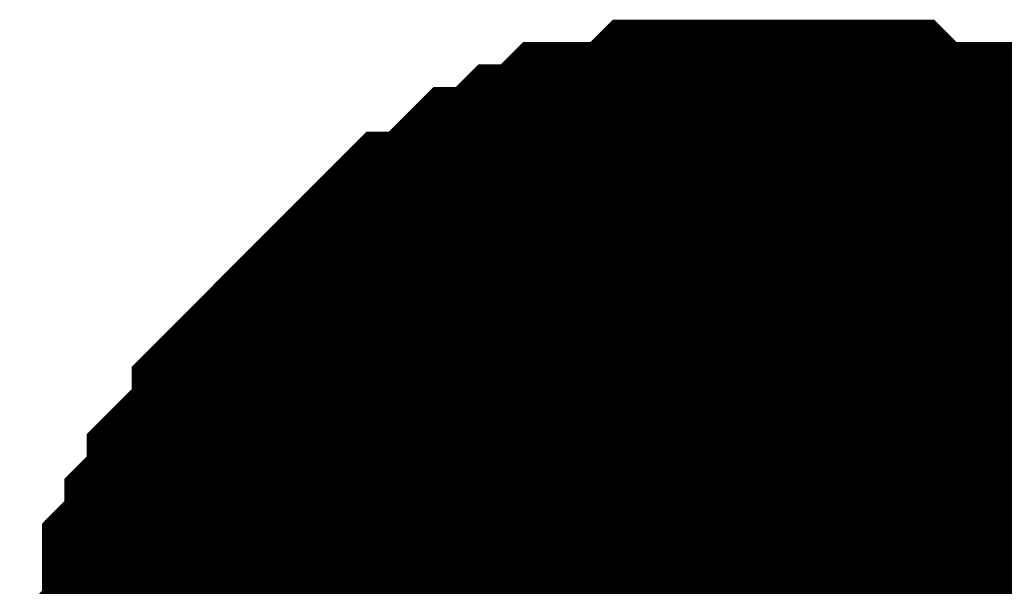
# Model space of a CAD drawing. Header units: inches. Extents: x 0 to 292, y 0 to 193.
# Tile 32 of 256: x 47.644 to 48.501, y 91.986 to 92.479. Entities that reach past the tile are written whole.
import ezdxf

# ---------------------------------------------------------------- set-up
doc = ezdxf.new("R2010")
doc.units = ezdxf.units.IN
doc.layers.add('Sheet', color=255, linetype='Continuous')

msp = doc.modelspace()

# ---------------------------------------------------------------- linework, layer by layer
at = {"layer": 'Sheet'}
for points in [[(47.79358, 91.82264, 0.29972, 0.29972, 0), (47.79358, 91.84213, 0.29972, 0.29972, 0), (47.79358, 91.88111, 0.29972, 0.29972, 0), (47.79358, 91.90061, 0.29972, 0.29972, 0), (47.81306, 91.9201, 0.29972, 0.29972, 0), (47.81306, 91.93959, 0.29972, 0.29972, 0), (47.81306, 91.97857, 0.29972, 0.29972, 0), (47.83254, 91.99806, 0.29972, 0.29972, 0), (47.83254, 92.01755, 0.29972, 0.29972, 0), (47.85203, 92.03704, 0.29972, 0.29972, 0), (47.85203, 92.05653, 0.29972, 0.29972, 0), (47.87151, 92.07603, 0.29972, 0.29972, 0), (47.891, 92.09552, 0.29972, 0.29972, 0), (47.891, 92.11501, 0.29972, 0.29972, 0), (47.91048, 92.1345, 0.29972, 0.29972, 0), (47.92996, 92.15399, 0.29972, 0.29972, 0), (47.94945, 92.17348, 0.29972, 0.29972, 0), (47.96893, 92.19297, 0.29972, 0.29972, 0), (47.98841, 92.21246, 0.29972, 0.29972, 0), (48.0079, 92.23195, 0.29972, 0.29972, 0), (48.02738, 92.23195, 0.29972, 0.29972, 0), (48.04686, 92.25145, 0.29972, 0.29972, 0), (48.06635, 92.27094, 0.29972, 0.29972, 0), (48.08583, 92.27094, 0.29972, 0.29972, 0), (48.10532, 92.29043, 0.29972, 0.29972, 0), (48.1248, 92.29043, 0.29972, 0.29972, 0), (48.14428, 92.30992, 0.29972, 0.29972, 0), (48.18325, 92.30992, 0.29972, 0.29972, 0), (48.20273, 92.30992, 0.29972, 0.29972, 0), (48.22222, 92.32941, 0.29972, 0.29972, 0), (48.2417, 92.32941, 0.29972, 0.29972, 0), (48.28067, 92.32941, 0.29972, 0.29972, 0), (48.30015, 92.32941, 0.29972, 0.29972, 0)], [(47.79358, 91.82264, 0.29972, 0.29972, 0), (47.79358, 91.84213, 0.29972, 0.29972, 0), (47.79358, 91.88111, 0.29972, 0.29972, 0), (47.79358, 91.90061, 0.29972, 0.29972, 0), (47.81306, 91.9201, 0.29972, 0.29972, 0), (47.81306, 91.93959, 0.29972, 0.29972, 0), (47.81306, 91.97857, 0.29972, 0.29972, 0), (47.83254, 91.99806, 0.29972, 0.29972, 0), (47.83254, 92.01755, 0.29972, 0.29972, 0), (47.85203, 92.03704, 0.29972, 0.29972, 0), (47.85203, 92.05653, 0.29972, 0.29972, 0), (47.87151, 92.07603, 0.29972, 0.29972, 0), (47.891, 92.09552, 0.29972, 0.29972, 0), (47.891, 92.11501, 0.29972, 0.29972, 0), (47.91048, 92.1345, 0.29972, 0.29972, 0), (47.92996, 92.15399, 0.29972, 0.29972, 0), (47.94945, 92.17348, 0.29972, 0.29972, 0), (47.96893, 92.19297, 0.29972, 0.29972, 0), (47.98841, 92.21246, 0.29972, 0.29972, 0), (48.0079, 92.23195, 0.29972, 0.29972, 0), (48.02738, 92.23195, 0.29972, 0.29972, 0), (48.04686, 92.25145, 0.29972, 0.29972, 0), (48.06635, 92.27094, 0.29972, 0.29972, 0), (48.08583, 92.27094, 0.29972, 0.29972, 0), (48.10532, 92.29043, 0.29972, 0.29972, 0), (48.1248, 92.29043, 0.29972, 0.29972, 0), (48.14428, 92.30992, 0.29972, 0.29972, 0), (48.18325, 92.30992, 0.29972, 0.29972, 0), (48.20273, 92.30992, 0.29972, 0.29972, 0), (48.22222, 92.32941, 0.29972, 0.29972, 0), (48.2417, 92.32941, 0.29972, 0.29972, 0), (48.28067, 92.32941, 0.29972, 0.29972, 0), (48.30015, 92.32941, 0.29972, 0.29972, 0)], [(47.79358, 91.82264, 0.29972, 0.29972, 0), (47.79358, 91.84213, 0.29972, 0.29972, 0), (47.79358, 91.88111, 0.29972, 0.29972, 0), (47.79358, 91.90061, 0.29972, 0.29972, 0), (47.81306, 91.9201, 0.29972, 0.29972, 0), (47.81306, 91.93959, 0.29972, 0.29972, 0), (47.81306, 91.97857, 0.29972, 0.29972, 0), (47.83254, 91.99806, 0.29972, 0.29972, 0), (47.83254, 92.01755, 0.29972, 0.29972, 0), (47.85203, 92.03704, 0.29972, 0.29972, 0), (47.85203, 92.05653, 0.29972, 0.29972, 0), (47.87151, 92.07603, 0.29972, 0.29972, 0), (47.891, 92.09552, 0.29972, 0.29972, 0), (47.891, 92.11501, 0.29972, 0.29972, 0), (47.91048, 92.1345, 0.29972, 0.29972, 0), (47.92996, 92.15399, 0.29972, 0.29972, 0), (47.94945, 92.17348, 0.29972, 0.29972, 0), (47.96893, 92.19297, 0.29972, 0.29972, 0), (47.98841, 92.21246, 0.29972, 0.29972, 0), (48.0079, 92.23195, 0.29972, 0.29972, 0), (48.02738, 92.23195, 0.29972, 0.29972, 0), (48.04686, 92.25145, 0.29972, 0.29972, 0), (48.06635, 92.27094, 0.29972, 0.29972, 0), (48.08583, 92.27094, 0.29972, 0.29972, 0), (48.10532, 92.29043, 0.29972, 0.29972, 0), (48.1248, 92.29043, 0.29972, 0.29972, 0), (48.14428, 92.30992, 0.29972, 0.29972, 0), (48.18325, 92.30992, 0.29972, 0.29972, 0), (48.20273, 92.30992, 0.29972, 0.29972, 0), (48.22222, 92.32941, 0.29972, 0.29972, 0), (48.2417, 92.32941, 0.29972, 0.29972, 0), (48.28067, 92.32941, 0.29972, 0.29972, 0), (48.30015, 92.32941, 0.29972, 0.29972, 0)], [(47.79358, 91.82264, 0.29972, 0.29972, 0), (47.79358, 91.84213, 0.29972, 0.29972, 0), (47.79358, 91.88111, 0.29972, 0.29972, 0), (47.79358, 91.90061, 0.29972, 0.29972, 0), (47.81306, 91.9201, 0.29972, 0.29972, 0), (47.81306, 91.93959, 0.29972, 0.29972, 0), (47.81306, 91.97857, 0.29972, 0.29972, 0), (47.83254, 91.99806, 0.29972, 0.29972, 0), (47.83254, 92.01755, 0.29972, 0.29972, 0), (47.85203, 92.03704, 0.29972, 0.29972, 0), (47.85203, 92.05653, 0.29972, 0.29972, 0), (47.87151, 92.07603, 0.29972, 0.29972, 0), (47.891, 92.09552, 0.29972, 0.29972, 0), (47.891, 92.11501, 0.29972, 0.29972, 0), (47.91048, 92.1345, 0.29972, 0.29972, 0), (47.92996, 92.15399, 0.29972, 0.29972, 0), (47.94945, 92.17348, 0.29972, 0.29972, 0), (47.96893, 92.19297, 0.29972, 0.29972, 0), (47.98841, 92.21246, 0.29972, 0.29972, 0), (48.0079, 92.23195, 0.29972, 0.29972, 0), (48.02738, 92.23195, 0.29972, 0.29972, 0), (48.04686, 92.25145, 0.29972, 0.29972, 0), (48.06635, 92.27094, 0.29972, 0.29972, 0), (48.08583, 92.27094, 0.29972, 0.29972, 0), (48.10532, 92.29043, 0.29972, 0.29972, 0), (48.1248, 92.29043, 0.29972, 0.29972, 0), (48.14428, 92.30992, 0.29972, 0.29972, 0), (48.18325, 92.30992, 0.29972, 0.29972, 0), (48.20273, 92.30992, 0.29972, 0.29972, 0), (48.22222, 92.32941, 0.29972, 0.29972, 0), (48.2417, 92.32941, 0.29972, 0.29972, 0), (48.28067, 92.32941, 0.29972, 0.29972, 0), (48.30015, 92.32941, 0.29972, 0.29972, 0)], [(47.79358, 91.82264, 0.29972, 0.29972, 0), (47.79358, 91.84213, 0.29972, 0.29972, 0), (47.79358, 91.88111, 0.29972, 0.29972, 0), (47.79358, 91.90061, 0.29972, 0.29972, 0), (47.81306, 91.9201, 0.29972, 0.29972, 0), (47.81306, 91.93959, 0.29972, 0.29972, 0), (47.81306, 91.97857, 0.29972, 0.29972, 0), (47.83254, 91.99806, 0.29972, 0.29972, 0), (47.83254, 92.01755, 0.29972, 0.29972, 0), (47.85203, 92.03704, 0.29972, 0.29972, 0), (47.85203, 92.05653, 0.29972, 0.29972, 0), (47.87151, 92.07603, 0.29972, 0.29972, 0), (47.891, 92.09552, 0.29972, 0.29972, 0), (47.891, 92.11501, 0.29972, 0.29972, 0), (47.91048, 92.1345, 0.29972, 0.29972, 0), (47.92996, 92.15399, 0.29972, 0.29972, 0), (47.94945, 92.17348, 0.29972, 0.29972, 0), (47.96893, 92.19297, 0.29972, 0.29972, 0), (47.98841, 92.21246, 0.29972, 0.29972, 0), (48.0079, 92.23195, 0.29972, 0.29972, 0), (48.02738, 92.23195, 0.29972, 0.29972, 0), (48.04686, 92.25145, 0.29972, 0.29972, 0), (48.06635, 92.27094, 0.29972, 0.29972, 0), (48.08583, 92.27094, 0.29972, 0.29972, 0), (48.10532, 92.29043, 0.29972, 0.29972, 0), (48.1248, 92.29043, 0.29972, 0.29972, 0), (48.14428, 92.30992, 0.29972, 0.29972, 0), (48.18325, 92.30992, 0.29972, 0.29972, 0), (48.20273, 92.30992, 0.29972, 0.29972, 0), (48.22222, 92.32941, 0.29972, 0.29972, 0), (48.2417, 92.32941, 0.29972, 0.29972, 0), (48.28067, 92.32941, 0.29972, 0.29972, 0), (48.30015, 92.32941, 0.29972, 0.29972, 0)], [(47.79358, 91.82264, 0.29972, 0.29972, 0), (47.79358, 91.84213, 0.29972, 0.29972, 0), (47.79358, 91.88111, 0.29972, 0.29972, 0), (47.79358, 91.90061, 0.29972, 0.29972, 0), (47.81306, 91.9201, 0.29972, 0.29972, 0), (47.81306, 91.93959, 0.29972, 0.29972, 0), (47.81306, 91.97857, 0.29972, 0.29972, 0), (47.83254, 91.99806, 0.29972, 0.29972, 0), (47.83254, 92.01755, 0.29972, 0.29972, 0), (47.85203, 92.03704, 0.29972, 0.29972, 0), (47.85203, 92.05653, 0.29972, 0.29972, 0), (47.87151, 92.07603, 0.29972, 0.29972, 0), (47.891, 92.09552, 0.29972, 0.29972, 0), (47.891, 92.11501, 0.29972, 0.29972, 0), (47.91048, 92.1345, 0.29972, 0.29972, 0), (47.92996, 92.15399, 0.29972, 0.29972, 0), (47.94945, 92.17348, 0.29972, 0.29972, 0), (47.96893, 92.19297, 0.29972, 0.29972, 0), (47.98841, 92.21246, 0.29972, 0.29972, 0), (48.0079, 92.23195, 0.29972, 0.29972, 0), (48.02738, 92.23195, 0.29972, 0.29972, 0), (48.04686, 92.25145, 0.29972, 0.29972, 0), (48.06635, 92.27094, 0.29972, 0.29972, 0), (48.08583, 92.27094, 0.29972, 0.29972, 0), (48.10532, 92.29043, 0.29972, 0.29972, 0), (48.1248, 92.29043, 0.29972, 0.29972, 0), (48.14428, 92.30992, 0.29972, 0.29972, 0), (48.18325, 92.30992, 0.29972, 0.29972, 0), (48.20273, 92.30992, 0.29972, 0.29972, 0), (48.22222, 92.32941, 0.29972, 0.29972, 0), (48.2417, 92.32941, 0.29972, 0.29972, 0), (48.28067, 92.32941, 0.29972, 0.29972, 0), (48.30015, 92.32941, 0.29972, 0.29972, 0)], [(48.30015, 92.32941, 0.29972, 0.29972, 0), (48.30015, 92.32941, 0.29972, 0.29972, 0)], [(48.30015, 92.32941, 0.29972, 0.29972, 0), (48.31964, 92.32941, 0.29972, 0.29972, 0), (48.3586, 92.32941, 0.29972, 0.29972, 0), (48.37809, 92.32941, 0.29972, 0.29972, 0), (48.39757, 92.30992, 0.29972, 0.29972, 0), (48.43654, 92.30992, 0.29972, 0.29972, 0), (48.45602, 92.30992, 0.29972, 0.29972, 0), (48.47551, 92.29043, 0.29972, 0.29972, 0), (48.49499, 92.29043, 0.29972, 0.29972, 0), (48.53396, 92.27094, 0.29972, 0.29972, 0), (48.55344, 92.27094, 0.29972, 0.29972, 0), (48.57293, 92.25145, 0.29972, 0.29972, 0), (48.59241, 92.23195, 0.29972, 0.29972, 0), (48.61189, 92.23195, 0.29972, 0.29972, 0), (48.63138, 92.21246, 0.29972, 0.29972, 0), (48.65086, 92.19297, 0.29972, 0.29972, 0), (48.67034, 92.17348, 0.29972, 0.29972, 0)], [(48.30015, 92.32941, 0.29972, 0.29972, 0), (48.30015, 92.32941, 0.29972, 0.29972, 0)], [(48.30015, 92.32941, 0.29972, 0.29972, 0), (48.31964, 92.32941, 0.29972, 0.29972, 0), (48.3586, 92.32941, 0.29972, 0.29972, 0), (48.37809, 92.32941, 0.29972, 0.29972, 0), (48.39757, 92.30992, 0.29972, 0.29972, 0), (48.43654, 92.30992, 0.29972, 0.29972, 0), (48.45602, 92.30992, 0.29972, 0.29972, 0), (48.47551, 92.29043, 0.29972, 0.29972, 0), (48.49499, 92.29043, 0.29972, 0.29972, 0), (48.53396, 92.27094, 0.29972, 0.29972, 0), (48.55344, 92.27094, 0.29972, 0.29972, 0), (48.57293, 92.25145, 0.29972, 0.29972, 0), (48.59241, 92.23195, 0.29972, 0.29972, 0), (48.61189, 92.23195, 0.29972, 0.29972, 0), (48.63138, 92.21246, 0.29972, 0.29972, 0), (48.65086, 92.19297, 0.29972, 0.29972, 0), (48.67034, 92.17348, 0.29972, 0.29972, 0)], [(48.30015, 92.32941, 0.29972, 0.29972, 0), (48.30015, 92.32941, 0.29972, 0.29972, 0)], [(48.30015, 92.32941, 0.29972, 0.29972, 0), (48.31964, 92.32941, 0.29972, 0.29972, 0), (48.3586, 92.32941, 0.29972, 0.29972, 0), (48.37809, 92.32941, 0.29972, 0.29972, 0), (48.39757, 92.30992, 0.29972, 0.29972, 0), (48.43654, 92.30992, 0.29972, 0.29972, 0), (48.45602, 92.30992, 0.29972, 0.29972, 0), (48.47551, 92.29043, 0.29972, 0.29972, 0), (48.49499, 92.29043, 0.29972, 0.29972, 0), (48.53396, 92.27094, 0.29972, 0.29972, 0), (48.55344, 92.27094, 0.29972, 0.29972, 0), (48.57293, 92.25145, 0.29972, 0.29972, 0), (48.59241, 92.23195, 0.29972, 0.29972, 0), (48.61189, 92.23195, 0.29972, 0.29972, 0), (48.63138, 92.21246, 0.29972, 0.29972, 0), (48.65086, 92.19297, 0.29972, 0.29972, 0), (48.67034, 92.17348, 0.29972, 0.29972, 0)], [(48.30015, 92.32941, 0.29972, 0.29972, 0), (48.30015, 92.32941, 0.29972, 0.29972, 0)], [(48.30015, 92.32941, 0.29972, 0.29972, 0), (48.31964, 92.32941, 0.29972, 0.29972, 0), (48.3586, 92.32941, 0.29972, 0.29972, 0), (48.37809, 92.32941, 0.29972, 0.29972, 0), (48.39757, 92.30992, 0.29972, 0.29972, 0), (48.43654, 92.30992, 0.29972, 0.29972, 0), (48.45602, 92.30992, 0.29972, 0.29972, 0), (48.47551, 92.29043, 0.29972, 0.29972, 0), (48.49499, 92.29043, 0.29972, 0.29972, 0), (48.53396, 92.27094, 0.29972, 0.29972, 0), (48.55344, 92.27094, 0.29972, 0.29972, 0), (48.57293, 92.25145, 0.29972, 0.29972, 0), (48.59241, 92.23195, 0.29972, 0.29972, 0), (48.61189, 92.23195, 0.29972, 0.29972, 0), (48.63138, 92.21246, 0.29972, 0.29972, 0), (48.65086, 92.19297, 0.29972, 0.29972, 0), (48.67034, 92.17348, 0.29972, 0.29972, 0)], [(48.30015, 92.32941, 0.29972, 0.29972, 0), (48.30015, 92.32941, 0.29972, 0.29972, 0)], [(48.30015, 92.32941, 0.29972, 0.29972, 0), (48.31964, 92.32941, 0.29972, 0.29972, 0), (48.3586, 92.32941, 0.29972, 0.29972, 0), (48.37809, 92.32941, 0.29972, 0.29972, 0), (48.39757, 92.30992, 0.29972, 0.29972, 0), (48.43654, 92.30992, 0.29972, 0.29972, 0), (48.45602, 92.30992, 0.29972, 0.29972, 0), (48.47551, 92.29043, 0.29972, 0.29972, 0), (48.49499, 92.29043, 0.29972, 0.29972, 0), (48.53396, 92.27094, 0.29972, 0.29972, 0), (48.55344, 92.27094, 0.29972, 0.29972, 0), (48.57293, 92.25145, 0.29972, 0.29972, 0), (48.59241, 92.23195, 0.29972, 0.29972, 0), (48.61189, 92.23195, 0.29972, 0.29972, 0), (48.63138, 92.21246, 0.29972, 0.29972, 0), (48.65086, 92.19297, 0.29972, 0.29972, 0), (48.67034, 92.17348, 0.29972, 0.29972, 0)], [(48.30015, 92.32941, 0.29972, 0.29972, 0), (48.30015, 92.32941, 0.29972, 0.29972, 0)], [(48.30015, 92.32941, 0.29972, 0.29972, 0), (48.31964, 92.32941, 0.29972, 0.29972, 0), (48.3586, 92.32941, 0.29972, 0.29972, 0), (48.37809, 92.32941, 0.29972, 0.29972, 0), (48.39757, 92.30992, 0.29972, 0.29972, 0), (48.43654, 92.30992, 0.29972, 0.29972, 0), (48.45602, 92.30992, 0.29972, 0.29972, 0), (48.47551, 92.29043, 0.29972, 0.29972, 0), (48.49499, 92.29043, 0.29972, 0.29972, 0), (48.53396, 92.27094, 0.29972, 0.29972, 0), (48.55344, 92.27094, 0.29972, 0.29972, 0), (48.57293, 92.25145, 0.29972, 0.29972, 0), (48.59241, 92.23195, 0.29972, 0.29972, 0), (48.61189, 92.23195, 0.29972, 0.29972, 0), (48.63138, 92.21246, 0.29972, 0.29972, 0), (48.65086, 92.19297, 0.29972, 0.29972, 0), (48.67034, 92.17348, 0.29972, 0.29972, 0)], [(47.81306, 91.9201, 0.09906, 0.09906, 0), (47.81306, 91.93959, 0.09906, 0.09906, 0), (47.81306, 91.97857, 0.09906, 0.09906, 0), (47.83254, 91.99806, 0.09906, 0.09906, 0), (47.83254, 92.01755, 0.09906, 0.09906, 0), (47.85203, 92.03704, 0.09906, 0.09906, 0), (47.85203, 92.05653, 0.09906, 0.09906, 0), (47.87151, 92.07603, 0.09906, 0.09906, 0), (47.891, 92.09552, 0.09906, 0.09906, 0), (47.891, 92.11501, 0.09906, 0.09906, 0), (47.91048, 92.1345, 0.09906, 0.09906, 0), (47.92996, 92.15399, 0.09906, 0.09906, 0), (47.94945, 92.17348, 0.09906, 0.09906, 0), (47.96893, 92.19297, 0.09906, 0.09906, 0), (47.98841, 92.21246, 0.09906, 0.09906, 0), (48.0079, 92.23195, 0.09906, 0.09906, 0), (48.02738, 92.23195, 0.09906, 0.09906, 0), (48.04686, 92.25145, 0.09906, 0.09906, 0), (48.06635, 92.27094, 0.09906, 0.09906, 0), (48.08583, 92.27094, 0.09906, 0.09906, 0), (48.10532, 92.29043, 0.09906, 0.09906, 0), (48.1248, 92.29043, 0.09906, 0.09906, 0), (48.14428, 92.30992, 0.09906, 0.09906, 0), (48.18325, 92.30992, 0.09906, 0.09906, 0), (48.20273, 92.30992, 0.09906, 0.09906, 0), (48.22222, 92.32941, 0.09906, 0.09906, 0), (48.2417, 92.32941, 0.09906, 0.09906, 0), (48.28067, 92.32941, 0.09906, 0.09906, 0), (48.30015, 92.32941, 0.09906, 0.09906, 0)], [(47.81306, 91.9201, 0.09906, 0.09906, 0), (47.81306, 91.93959, 0.09906, 0.09906, 0), (47.81306, 91.97857, 0.09906, 0.09906, 0), (47.83254, 91.99806, 0.09906, 0.09906, 0), (47.83254, 92.01755, 0.09906, 0.09906, 0), (47.85203, 92.03704, 0.09906, 0.09906, 0), (47.85203, 92.05653, 0.09906, 0.09906, 0), (47.87151, 92.07603, 0.09906, 0.09906, 0), (47.891, 92.09552, 0.09906, 0.09906, 0), (47.891, 92.11501, 0.09906, 0.09906, 0), (47.91048, 92.1345, 0.09906, 0.09906, 0), (47.92996, 92.15399, 0.09906, 0.09906, 0), (47.94945, 92.17348, 0.09906, 0.09906, 0), (47.96893, 92.19297, 0.09906, 0.09906, 0), (47.98841, 92.21246, 0.09906, 0.09906, 0), (48.0079, 92.23195, 0.09906, 0.09906, 0), (48.02738, 92.23195, 0.09906, 0.09906, 0), (48.04686, 92.25145, 0.09906, 0.09906, 0), (48.06635, 92.27094, 0.09906, 0.09906, 0), (48.08583, 92.27094, 0.09906, 0.09906, 0), (48.10532, 92.29043, 0.09906, 0.09906, 0), (48.1248, 92.29043, 0.09906, 0.09906, 0), (48.14428, 92.30992, 0.09906, 0.09906, 0), (48.18325, 92.30992, 0.09906, 0.09906, 0), (48.20273, 92.30992, 0.09906, 0.09906, 0), (48.22222, 92.32941, 0.09906, 0.09906, 0), (48.2417, 92.32941, 0.09906, 0.09906, 0), (48.28067, 92.32941, 0.09906, 0.09906, 0), (48.30015, 92.32941, 0.09906, 0.09906, 0)], [(47.81306, 91.9201, 0.09906, 0.09906, 0), (47.81306, 91.93959, 0.09906, 0.09906, 0), (47.81306, 91.97857, 0.09906, 0.09906, 0), (47.83254, 91.99806, 0.09906, 0.09906, 0), (47.83254, 92.01755, 0.09906, 0.09906, 0), (47.85203, 92.03704, 0.09906, 0.09906, 0), (47.85203, 92.05653, 0.09906, 0.09906, 0), (47.87151, 92.07603, 0.09906, 0.09906, 0), (47.891, 92.09552, 0.09906, 0.09906, 0), (47.891, 92.11501, 0.09906, 0.09906, 0), (47.91048, 92.1345, 0.09906, 0.09906, 0), (47.92996, 92.15399, 0.09906, 0.09906, 0), (47.94945, 92.17348, 0.09906, 0.09906, 0), (47.96893, 92.19297, 0.09906, 0.09906, 0), (47.98841, 92.21246, 0.09906, 0.09906, 0), (48.0079, 92.23195, 0.09906, 0.09906, 0), (48.02738, 92.23195, 0.09906, 0.09906, 0), (48.04686, 92.25145, 0.09906, 0.09906, 0), (48.06635, 92.27094, 0.09906, 0.09906, 0), (48.08583, 92.27094, 0.09906, 0.09906, 0), (48.10532, 92.29043, 0.09906, 0.09906, 0), (48.1248, 92.29043, 0.09906, 0.09906, 0), (48.14428, 92.30992, 0.09906, 0.09906, 0), (48.18325, 92.30992, 0.09906, 0.09906, 0), (48.20273, 92.30992, 0.09906, 0.09906, 0), (48.22222, 92.32941, 0.09906, 0.09906, 0), (48.2417, 92.32941, 0.09906, 0.09906, 0), (48.28067, 92.32941, 0.09906, 0.09906, 0), (48.30015, 92.32941, 0.09906, 0.09906, 0)], [(47.81306, 91.9201, 0.09906, 0.09906, 0), (47.81306, 91.93959, 0.09906, 0.09906, 0), (47.81306, 91.97857, 0.09906, 0.09906, 0), (47.83254, 91.99806, 0.09906, 0.09906, 0), (47.83254, 92.01755, 0.09906, 0.09906, 0), (47.85203, 92.03704, 0.09906, 0.09906, 0), (47.85203, 92.05653, 0.09906, 0.09906, 0), (47.87151, 92.07603, 0.09906, 0.09906, 0), (47.891, 92.09552, 0.09906, 0.09906, 0), (47.891, 92.11501, 0.09906, 0.09906, 0), (47.91048, 92.1345, 0.09906, 0.09906, 0), (47.92996, 92.15399, 0.09906, 0.09906, 0), (47.94945, 92.17348, 0.09906, 0.09906, 0), (47.96893, 92.19297, 0.09906, 0.09906, 0), (47.98841, 92.21246, 0.09906, 0.09906, 0), (48.0079, 92.23195, 0.09906, 0.09906, 0), (48.02738, 92.23195, 0.09906, 0.09906, 0), (48.04686, 92.25145, 0.09906, 0.09906, 0), (48.06635, 92.27094, 0.09906, 0.09906, 0), (48.08583, 92.27094, 0.09906, 0.09906, 0), (48.10532, 92.29043, 0.09906, 0.09906, 0), (48.1248, 92.29043, 0.09906, 0.09906, 0), (48.14428, 92.30992, 0.09906, 0.09906, 0), (48.18325, 92.30992, 0.09906, 0.09906, 0), (48.20273, 92.30992, 0.09906, 0.09906, 0), (48.22222, 92.32941, 0.09906, 0.09906, 0), (48.2417, 92.32941, 0.09906, 0.09906, 0), (48.28067, 92.32941, 0.09906, 0.09906, 0), (48.30015, 92.32941, 0.09906, 0.09906, 0)], [(47.81306, 91.9201, 0.09906, 0.09906, 0), (47.81306, 91.93959, 0.09906, 0.09906, 0), (47.81306, 91.97857, 0.09906, 0.09906, 0), (47.83254, 91.99806, 0.09906, 0.09906, 0), (47.83254, 92.01755, 0.09906, 0.09906, 0), (47.85203, 92.03704, 0.09906, 0.09906, 0), (47.85203, 92.05653, 0.09906, 0.09906, 0), (47.87151, 92.07603, 0.09906, 0.09906, 0), (47.891, 92.09552, 0.09906, 0.09906, 0), (47.891, 92.11501, 0.09906, 0.09906, 0), (47.91048, 92.1345, 0.09906, 0.09906, 0), (47.92996, 92.15399, 0.09906, 0.09906, 0), (47.94945, 92.17348, 0.09906, 0.09906, 0), (47.96893, 92.19297, 0.09906, 0.09906, 0), (47.98841, 92.21246, 0.09906, 0.09906, 0), (48.0079, 92.23195, 0.09906, 0.09906, 0), (48.02738, 92.23195, 0.09906, 0.09906, 0), (48.04686, 92.25145, 0.09906, 0.09906, 0), (48.06635, 92.27094, 0.09906, 0.09906, 0), (48.08583, 92.27094, 0.09906, 0.09906, 0), (48.10532, 92.29043, 0.09906, 0.09906, 0), (48.1248, 92.29043, 0.09906, 0.09906, 0), (48.14428, 92.30992, 0.09906, 0.09906, 0), (48.18325, 92.30992, 0.09906, 0.09906, 0), (48.20273, 92.30992, 0.09906, 0.09906, 0), (48.22222, 92.32941, 0.09906, 0.09906, 0), (48.2417, 92.32941, 0.09906, 0.09906, 0), (48.28067, 92.32941, 0.09906, 0.09906, 0), (48.30015, 92.32941, 0.09906, 0.09906, 0)], [(47.81306, 91.9201, 0.09906, 0.09906, 0), (47.81306, 91.93959, 0.09906, 0.09906, 0), (47.81306, 91.97857, 0.09906, 0.09906, 0), (47.83254, 91.99806, 0.09906, 0.09906, 0), (47.83254, 92.01755, 0.09906, 0.09906, 0), (47.85203, 92.03704, 0.09906, 0.09906, 0), (47.85203, 92.05653, 0.09906, 0.09906, 0), (47.87151, 92.07603, 0.09906, 0.09906, 0), (47.891, 92.09552, 0.09906, 0.09906, 0), (47.891, 92.11501, 0.09906, 0.09906, 0), (47.91048, 92.1345, 0.09906, 0.09906, 0), (47.92996, 92.15399, 0.09906, 0.09906, 0), (47.94945, 92.17348, 0.09906, 0.09906, 0), (47.96893, 92.19297, 0.09906, 0.09906, 0), (47.98841, 92.21246, 0.09906, 0.09906, 0), (48.0079, 92.23195, 0.09906, 0.09906, 0), (48.02738, 92.23195, 0.09906, 0.09906, 0), (48.04686, 92.25145, 0.09906, 0.09906, 0), (48.06635, 92.27094, 0.09906, 0.09906, 0), (48.08583, 92.27094, 0.09906, 0.09906, 0), (48.10532, 92.29043, 0.09906, 0.09906, 0), (48.1248, 92.29043, 0.09906, 0.09906, 0), (48.14428, 92.30992, 0.09906, 0.09906, 0), (48.18325, 92.30992, 0.09906, 0.09906, 0), (48.20273, 92.30992, 0.09906, 0.09906, 0), (48.22222, 92.32941, 0.09906, 0.09906, 0), (48.2417, 92.32941, 0.09906, 0.09906, 0), (48.28067, 92.32941, 0.09906, 0.09906, 0), (48.30015, 92.32941, 0.09906, 0.09906, 0)], [(48.30015, 92.32941, 0.09906, 0.09906, 0), (48.30015, 92.32941, 0.09906, 0.09906, 0)], [(48.30015, 92.32941, 0.09906, 0.09906, 0), (48.31964, 92.32941, 0.09906, 0.09906, 0), (48.3586, 92.32941, 0.09906, 0.09906, 0), (48.37809, 92.32941, 0.09906, 0.09906, 0), (48.39757, 92.30992, 0.09906, 0.09906, 0), (48.43654, 92.30992, 0.09906, 0.09906, 0), (48.45602, 92.30992, 0.09906, 0.09906, 0), (48.47551, 92.29043, 0.09906, 0.09906, 0), (48.49499, 92.29043, 0.09906, 0.09906, 0), (48.53396, 92.27094, 0.09906, 0.09906, 0), (48.55344, 92.27094, 0.09906, 0.09906, 0)], [(48.30015, 92.32941, 0.09906, 0.09906, 0), (48.30015, 92.32941, 0.09906, 0.09906, 0)], [(48.30015, 92.32941, 0.09906, 0.09906, 0), (48.31964, 92.32941, 0.09906, 0.09906, 0), (48.3586, 92.32941, 0.09906, 0.09906, 0), (48.37809, 92.32941, 0.09906, 0.09906, 0), (48.39757, 92.30992, 0.09906, 0.09906, 0), (48.43654, 92.30992, 0.09906, 0.09906, 0), (48.45602, 92.30992, 0.09906, 0.09906, 0), (48.47551, 92.29043, 0.09906, 0.09906, 0), (48.49499, 92.29043, 0.09906, 0.09906, 0), (48.53396, 92.27094, 0.09906, 0.09906, 0), (48.55344, 92.27094, 0.09906, 0.09906, 0)], [(48.30015, 92.32941, 0.09906, 0.09906, 0), (48.30015, 92.32941, 0.09906, 0.09906, 0)], [(48.30015, 92.32941, 0.09906, 0.09906, 0), (48.31964, 92.32941, 0.09906, 0.09906, 0), (48.3586, 92.32941, 0.09906, 0.09906, 0), (48.37809, 92.32941, 0.09906, 0.09906, 0), (48.39757, 92.30992, 0.09906, 0.09906, 0), (48.43654, 92.30992, 0.09906, 0.09906, 0), (48.45602, 92.30992, 0.09906, 0.09906, 0), (48.47551, 92.29043, 0.09906, 0.09906, 0), (48.49499, 92.29043, 0.09906, 0.09906, 0), (48.53396, 92.27094, 0.09906, 0.09906, 0), (48.55344, 92.27094, 0.09906, 0.09906, 0)], [(48.30015, 92.32941, 0.09906, 0.09906, 0), (48.30015, 92.32941, 0.09906, 0.09906, 0)], [(48.30015, 92.32941, 0.09906, 0.09906, 0), (48.31964, 92.32941, 0.09906, 0.09906, 0), (48.3586, 92.32941, 0.09906, 0.09906, 0), (48.37809, 92.32941, 0.09906, 0.09906, 0), (48.39757, 92.30992, 0.09906, 0.09906, 0), (48.43654, 92.30992, 0.09906, 0.09906, 0), (48.45602, 92.30992, 0.09906, 0.09906, 0), (48.47551, 92.29043, 0.09906, 0.09906, 0), (48.49499, 92.29043, 0.09906, 0.09906, 0), (48.53396, 92.27094, 0.09906, 0.09906, 0), (48.55344, 92.27094, 0.09906, 0.09906, 0)], [(48.30015, 92.32941, 0.09906, 0.09906, 0), (48.30015, 92.32941, 0.09906, 0.09906, 0)], [(48.30015, 92.32941, 0.09906, 0.09906, 0), (48.31964, 92.32941, 0.09906, 0.09906, 0), (48.3586, 92.32941, 0.09906, 0.09906, 0), (48.37809, 92.32941, 0.09906, 0.09906, 0), (48.39757, 92.30992, 0.09906, 0.09906, 0), (48.43654, 92.30992, 0.09906, 0.09906, 0), (48.45602, 92.30992, 0.09906, 0.09906, 0), (48.47551, 92.29043, 0.09906, 0.09906, 0), (48.49499, 92.29043, 0.09906, 0.09906, 0), (48.53396, 92.27094, 0.09906, 0.09906, 0), (48.55344, 92.27094, 0.09906, 0.09906, 0)], [(48.30015, 92.32941, 0.09906, 0.09906, 0), (48.30015, 92.32941, 0.09906, 0.09906, 0)], [(48.30015, 92.32941, 0.09906, 0.09906, 0), (48.31964, 92.32941, 0.09906, 0.09906, 0), (48.3586, 92.32941, 0.09906, 0.09906, 0), (48.37809, 92.32941, 0.09906, 0.09906, 0), (48.39757, 92.30992, 0.09906, 0.09906, 0), (48.43654, 92.30992, 0.09906, 0.09906, 0), (48.45602, 92.30992, 0.09906, 0.09906, 0), (48.47551, 92.29043, 0.09906, 0.09906, 0), (48.49499, 92.29043, 0.09906, 0.09906, 0), (48.53396, 92.27094, 0.09906, 0.09906, 0), (48.55344, 92.27094, 0.09906, 0.09906, 0)]]:
    msp.add_lwpolyline(points, format="xyseb", dxfattribs=at)
msp.add_lwpolyline([(48.006, 91.824, 0.508, 0.508, 1), (48.514, 91.824, 0.508, 0.508, 1)], format="xyseb", close=True, dxfattribs=at)

doc.saveas('drawing.dxf')
